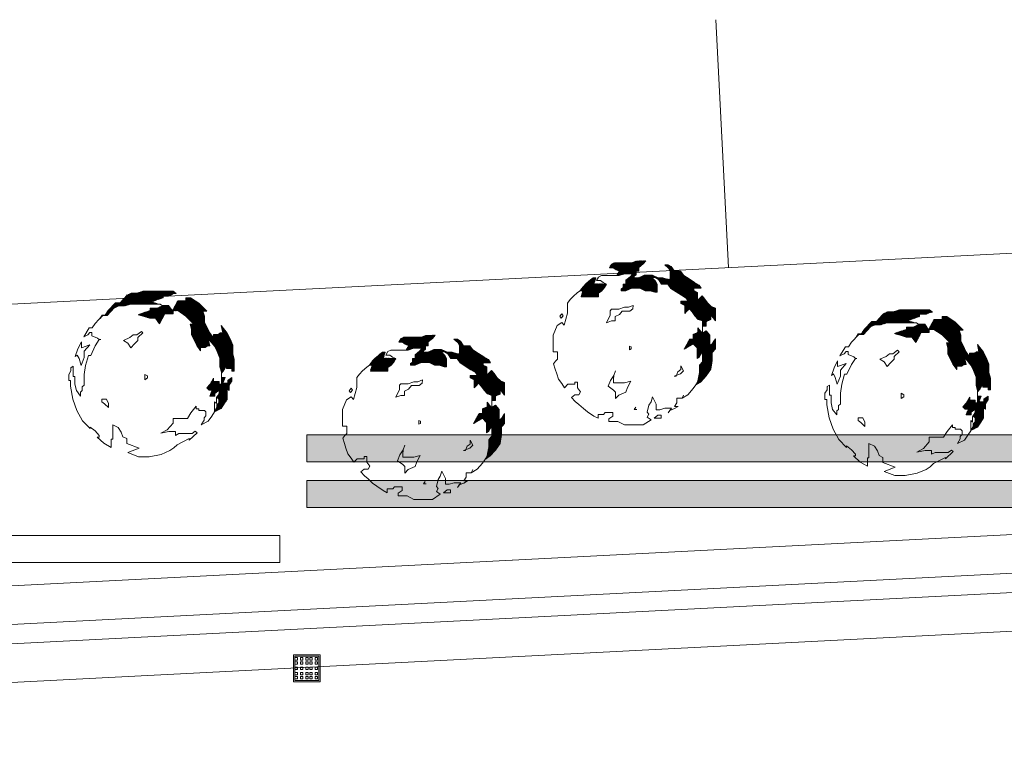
# Model space of a CAD drawing. Header units: millimetres. Extents: x -117530 to 51532, y -61772 to 24900.
# Tile 162 of 175: x -8718 to -5048, y -28946 to -26264. Entities that reach past the tile are written whole.
import ezdxf

# ---------------------------------------------------------------- set-up
doc = ezdxf.new("R2010")
doc.units = ezdxf.units.MM
doc.header["$LTSCALE"] = 254
doc.layers.add('drsn-maaiveld', color=7, linetype='Continuous', lineweight=0, true_color=0x0099ff)
for name, color, linetype, lineweight in [('HATCH_REACTORS', 7, 'Continuous', 0), ('LAYER21', 7, 'Continuous', 0), ('LAYER74', 7, 'Continuous', 0), ('LAYER90', 7, 'Continuous', 0)]:
    doc.layers.add(name, color=color, linetype=linetype, lineweight=lineweight)
pattern_1 = [(45.0000013, (10.607, -10.607), (10.60660195, -10.6066015), [])]

# ---------------------------------------------------------------- blocks, each defined once
blk = doc.blocks.new('Group-1')
at = {"layer": 'HATCH_REACTORS', "linetype": 'Continuous', "lineweight": 0}
h = blk.add_hatch(dxfattribs=at)
h.set_pattern_fill('ARKEY_normaala_9_1', style=0, pattern_type=2)
h.set_pattern_definition(pattern_1)
h.paths.add_polyline_path([(-578542, -186700), (-578441, -186816), (-578340, -186960), (-578211, -187092), (-578052, -187149), (-578047, -187346), (-577918, -187346), (-577918, -187173), (-577745, -187101), (-577745, -186928), (-577572, -187144), (-577572, -186669), (-577731, -186612), (-577860, -186480), (-577961, -186336), (-578062, -186220), (-578163, -186321), (-578235, -186393), (-578235, -186235), (-578235, -186091), (-578379, -186019), (-578379, -185932), (-578235, -185932), (-578105, -185932), (-578177, -185817), (-578350, -185716), (-578551, -185587), (-578753, -185457), (-578868, -185299), (-579101, -185299), (-579216, -185126), (-579331, -185054), (-579461, -185054), (-579317, -185184), (-579259, -185299), (-579259, -185601), (-579364, -185596), (-579533, -185544), (-579706, -185544), (-579921, -185443), (-580097, -185443), (-580210, -185443), (-580426, -185544), (-580599, -185544), (-580599, -185486), (-580527, -185428), (-580527, -185299), (-580426, -185299), (-580426, -185155), (-580267, -185025), (-580167, -184910), (-580508, -184919), (-580685, -184982), (-581333, -184982), (-581448, -185040), (-581523, -185169), (-581376, -185169), (-581275, -185241), (-581146, -185299), (-581248, -185462), (-581165, -185462), (-580963, -185390), (-580647, -185390), (-580747, -185505), (-580906, -185635), (-580906, -185779), (-581007, -185779), (-581007, -185908), (-581079, -185966), (-581079, -186024), (-580935, -186024), (-580690, -185923), (-580387, -185923), (-580186, -186024), (-580013, -186024), (-579826, -186081), (-579739, -186081), (-579739, -185779), (-579797, -185664), (-579941, -185534), (-579811, -185534), (-579696, -185606), (-579581, -185779), (-579348, -185779), (-579233, -185937), (-579031, -186067), (-578830, -186196), (-578657, -186297), (-578585, -186412), (-578859, -186412), (-578859, -186499), (-578715, -186571), (-578715, -186873), (-578643, -186801), (-578542, -186700)])
h = blk.add_hatch(dxfattribs=at)
h.set_pattern_fill('ARKEY_normaala_9_1', style=0, pattern_type=2)
h.set_pattern_definition(pattern_1)
h.paths.add_polyline_path([(-582579, -186254), (-581928, -186254), (-581928, -186110), (-581813, -186038), (-581698, -185908), (-581626, -185779), (-581638, -185774), (-582096, -185765), (-582027, -185544), (-582127, -185544), (-582228, -185616), (-582387, -185760), (-582502, -185875), (-582603, -186004), (-582607, -186024), (-582507, -186024), (-582579, -186254)])
h = blk.add_hatch(dxfattribs=at)
h.set_pattern_fill('ARKEY_normaala_9_1', style=0, pattern_type=2)
h.set_pattern_definition(pattern_1)
h.paths.add_polyline_path([(-599369, -186520), (-598327, -186520), (-598385, -186501), (-598601, -186444), (-598371, -186357), (-598155, -186285), (-598155, -186199), (-597895, -186199), (-597765, -186133), (-597665, -186127), (-597780, -186040), (-598889, -186040), (-599119, -186112), (-599335, -186112), (-599496, -186184), (-599755, -186472), (-599928, -186472), (-600202, -186760), (-600317, -186933), (-600432, -186933), (-600507, -187057), (-600408, -186952), (-600235, -186952), (-599976, -186664), (-599815, -186592), (-599736, -186592), (-599599, -186592), (-599369, -186520)])
h = blk.add_hatch(dxfattribs=at)
h.set_pattern_fill('ARKEY_normaala_9_1', style=0, pattern_type=2)
h.set_pattern_definition(pattern_1)
h.paths.add_polyline_path([(-596472, -187802), (-596242, -188092), (-596141, -188294), (-596040, -188539), (-596040, -188856), (-595983, -189057), (-595983, -189093), (-595920, -189024), (-595791, -188808), (-595791, -188923), (-595589, -188923), (-595589, -189024), (-595503, -189024), (-595503, -188577), (-595560, -188376), (-595560, -188059), (-595661, -187814), (-595762, -187612), (-595992, -187322), (-595935, -187598), (-596021, -187598), (-596107, -187656), (-596280, -187656), (-596280, -187785), (-596424, -187584), (-596525, -187365), (-596611, -187192), (-596611, -186976), (-596669, -186789), (-596525, -186789), (-596827, -186487), (-597132, -186285), (-597305, -186285), (-597305, -186400), (-597607, -186400), (-597809, -186775), (-597612, -186765), (-597307, -186967), (-597005, -187269), (-597149, -187269), (-597091, -187456), (-597091, -187672), (-596904, -188064), (-596760, -188265), (-596760, -188136), (-596587, -188136), (-596501, -188078), (-596431, -188078), (-596472, -187802)])
h = blk.add_hatch(dxfattribs=at)
h.set_pattern_fill('ARKEY_normaala_9_1', style=0, pattern_type=2)
h.set_pattern_definition(pattern_1)
h.paths.add_polyline_path([(-598289, -187255), (-598087, -186880), (-597785, -186880), (-597785, -186765), (-597809, -186775), (-597953, -186573), (-598169, -186573), (-598145, -186607), (-598231, -186607), (-598375, -186679), (-598635, -186679), (-598635, -186765), (-598851, -186837), (-599081, -186924), (-598865, -186981), (-598649, -187053), (-598433, -187053), (-598289, -187255)])
h = blk.add_hatch(dxfattribs=at)
h.set_pattern_fill('ARKEY_normaala_9_1', style=0, pattern_type=2)
h.set_pattern_definition(pattern_1)
h.paths.add_polyline_path([(-571183, -187221), (-570142, -187221), (-570199, -187202), (-570415, -187144), (-570185, -187058), (-569969, -186986), (-569969, -186900), (-569710, -186900), (-569579, -186834), (-569479, -186828), (-569595, -186741), (-570703, -186741), (-570934, -186813), (-571150, -186813), (-571311, -186885), (-571570, -187173), (-571743, -187173), (-572016, -187461), (-572131, -187634), (-572247, -187634), (-572322, -187758), (-572223, -187653), (-572050, -187653), (-571791, -187365), (-571630, -187293), (-571551, -187293), (-571414, -187293), (-571183, -187221)])
h = blk.add_hatch(dxfattribs=at)
h.set_pattern_fill('ARKEY_normaala_9_1', style=0, pattern_type=2)
h.set_pattern_definition(pattern_1)
h.paths.add_polyline_path([(-568287, -188503), (-568056, -188793), (-567955, -188995), (-567855, -189240), (-567855, -189556), (-567797, -189758), (-567797, -189794), (-567735, -189724), (-567605, -189508), (-567605, -189624), (-567403, -189624), (-567403, -189724), (-567317, -189724), (-567317, -189278), (-567375, -189076), (-567375, -188760), (-567475, -188515), (-567576, -188313), (-567807, -188023), (-567749, -188299), (-567835, -188299), (-567922, -188356), (-568095, -188356), (-568095, -188486), (-568239, -188284), (-568339, -188066), (-568426, -187893), (-568426, -187677), (-568483, -187490), (-568339, -187490), (-568642, -187188), (-568947, -186986), (-569119, -186986), (-569119, -187101), (-569422, -187101), (-569623, -187476), (-569427, -187466), (-569122, -187668), (-568819, -187970), (-568963, -187970), (-568906, -188157), (-568906, -188373), (-568719, -188764), (-568575, -188966), (-568575, -188836), (-568402, -188836), (-568315, -188779), (-568246, -188779), (-568287, -188503)])
h = blk.add_hatch(dxfattribs=at)
h.set_pattern_fill('ARKEY_normaala_9_1', style=0, pattern_type=2)
h.set_pattern_definition(pattern_1)
h.paths.add_polyline_path([(-578052, -188676), (-578167, -188805), (-578167, -189093), (-578232, -189437), (-578297, -189528), (-578119, -189422), (-577918, -189192), (-577745, -188947), (-577687, -188613), (-577687, -188325), (-577572, -188196), (-577572, -187821), (-577630, -187908), (-577687, -188008), (-577774, -188066), (-577774, -187677), (-577918, -187519), (-578052, -187601), (-578052, -187725), (-578052, -187624), (-578225, -187426), (-578225, -187581), (-578398, -187653), (-578398, -187826), (-578527, -187826), (-578729, -188200), (-578398, -187999), (-578254, -188157), (-578254, -188316), (-578254, -188546), (-578167, -188488), (-578110, -188388), (-578052, -188301), (-578052, -188474), (-578052, -188676)])
h = blk.add_hatch(dxfattribs=at)
h.set_pattern_fill('ARKEY_normaala_9_1', style=0, pattern_type=2)
h.set_pattern_definition(pattern_1)
h.paths.add_polyline_path([(-570103, -187956), (-569902, -187581), (-569599, -187581), (-569599, -187466), (-569623, -187476), (-569767, -187274), (-569983, -187274), (-569959, -187308), (-570046, -187308), (-570190, -187380), (-570449, -187380), (-570449, -187466), (-570665, -187538), (-570895, -187624), (-570679, -187682), (-570463, -187754), (-570247, -187754), (-570103, -187956)])
h = blk.add_hatch(dxfattribs=at)
h.set_pattern_fill('ARKEY_normaala_9_1', style=0, pattern_type=2)
h.set_pattern_definition(pattern_1)
h.paths.add_polyline_path([(-586395, -189475), (-586294, -189590), (-586193, -189734), (-586063, -189866), (-585905, -189924), (-585900, -190120), (-585771, -190120), (-585771, -189948), (-585598, -189876), (-585598, -189703), (-585425, -189919), (-585425, -189444), (-585583, -189386), (-585713, -189254), (-585814, -189110), (-585915, -188995), (-586015, -189096), (-586087, -189168), (-586087, -189009), (-586087, -188865), (-586231, -188793), (-586231, -188707), (-586087, -188707), (-585958, -188707), (-586030, -188592), (-586203, -188491), (-586404, -188361), (-586606, -188232), (-586721, -188073), (-586954, -188073), (-587069, -187900), (-587184, -187828), (-587314, -187828), (-587170, -187958), (-587112, -188073), (-587112, -188376), (-587217, -188370), (-587386, -188318), (-587559, -188318), (-587774, -188217), (-587950, -188217), (-588063, -188217), (-588279, -188318), (-588451, -188318), (-588451, -188260), (-588379, -188203), (-588379, -188073), (-588279, -188073), (-588279, -187929), (-588120, -187800), (-588019, -187684), (-588360, -187693), (-588538, -187756), (-589186, -187756), (-589301, -187814), (-589375, -187944), (-589229, -187944), (-589128, -188016), (-588999, -188073), (-589100, -188236), (-589018, -188236), (-588816, -188164), (-588499, -188164), (-588600, -188280), (-588759, -188409), (-588759, -188553), (-588859, -188553), (-588859, -188683), (-588931, -188740), (-588931, -188798), (-588787, -188798), (-588543, -188697), (-588240, -188697), (-588039, -188798), (-587866, -188798), (-587679, -188856), (-587592, -188856), (-587592, -188553), (-587650, -188438), (-587794, -188308), (-587664, -188308), (-587549, -188380), (-587434, -188553), (-587201, -188553), (-587086, -188712), (-586884, -188841), (-586683, -188971), (-586510, -189072), (-586438, -189187), (-586711, -189187), (-586711, -189273), (-586567, -189345), (-586567, -189648), (-586495, -189576), (-586395, -189475)])
h = blk.add_hatch(dxfattribs=at)
h.set_pattern_fill('ARKEY_normaala_9_1', style=0, pattern_type=2)
h.set_pattern_definition(pattern_1)
h.paths.add_polyline_path([(-590431, -189028), (-589781, -189028), (-589781, -188884), (-589666, -188812), (-589551, -188683), (-589479, -188553), (-589491, -188548), (-589949, -188540), (-589879, -188318), (-589980, -188318), (-590081, -188390), (-590239, -188534), (-590355, -188649), (-590455, -188779), (-590460, -188798), (-590359, -188798), (-590431, -189028)])
h = blk.add_hatch(dxfattribs=at)
h.set_pattern_fill('ARKEY_normaala_9_1', style=0, pattern_type=2)
h.set_pattern_definition(pattern_1)
h.paths.add_polyline_path([(-596069, -189864), (-596159, -190005), (-596136, -190005), (-596079, -190063), (-596079, -190207), (-596151, -190279), (-596151, -190365), (-596242, -190533), (-595992, -190408), (-595863, -190221), (-595762, -190063), (-595762, -189686), (-595690, -189744), (-595690, -189542), (-595589, -189384), (-595589, -189254), (-595747, -189369), (-595747, -189470), (-595935, -189470), (-595848, -189254), (-595963, -189254), (-595983, -189235), (-595983, -189504), (-596069, -189504), (-596069, -189403), (-596271, -189403), (-596271, -189288), (-596400, -189504), (-596530, -189648), (-596443, -189734), (-596328, -189734), (-596415, -189950), (-596227, -189950), (-596227, -189849), (-596069, -189734), (-596069, -189864)])
h = blk.add_hatch(dxfattribs=at)
h.set_pattern_fill('ARKEY_normaala_9_1', style=0, pattern_type=2)
h.set_pattern_definition(pattern_1)
h.paths.add_polyline_path([(-567883, -190564), (-567974, -190706), (-567951, -190706), (-567893, -190764), (-567893, -190908), (-567965, -190980), (-567965, -191066), (-568056, -191234), (-567807, -191109), (-567677, -190922), (-567576, -190764), (-567576, -190387), (-567504, -190444), (-567504, -190243), (-567403, -190084), (-567403, -189955), (-567562, -190070), (-567562, -190171), (-567749, -190171), (-567663, -189955), (-567778, -189955), (-567797, -189936), (-567797, -190204), (-567883, -190204), (-567883, -190104), (-568085, -190104), (-568085, -189988), (-568215, -190204), (-568344, -190348), (-568258, -190435), (-568143, -190435), (-568229, -190651), (-568042, -190651), (-568042, -190550), (-567883, -190435), (-567883, -190564)])
h = blk.add_hatch(dxfattribs=at)
h.set_pattern_fill('ARKEY_normaala_9_1', style=0, pattern_type=2)
h.set_pattern_definition(pattern_1)
h.paths.add_polyline_path([(-585905, -191450), (-586020, -191580), (-586020, -191868), (-586085, -192212), (-586149, -192303), (-585972, -192196), (-585771, -191966), (-585598, -191721), (-585540, -191388), (-585540, -191100), (-585425, -190970), (-585425, -190596), (-585483, -190682), (-585540, -190783), (-585627, -190840), (-585627, -190452), (-585771, -190293), (-585905, -190375), (-585905, -190500), (-585905, -190399), (-586078, -190200), (-586078, -190356), (-586251, -190428), (-586251, -190600), (-586380, -190600), (-586582, -190975), (-586251, -190773), (-586107, -190932), (-586107, -191090), (-586107, -191320), (-586020, -191263), (-585963, -191162), (-585905, -191076), (-585905, -191248), (-585905, -191450)])
at = {"layer": 'HATCH_REACTORS', "color": 17, "lineweight": 0, "flags": 128}
for points in [[(-578542, -186700), (-578441, -186816), (-578340, -186960), (-578211, -187092), (-578052, -187149), (-578047, -187346), (-577918, -187346), (-577918, -187173), (-577745, -187101), (-577745, -186928), (-577572, -187144), (-577572, -186669), (-577731, -186612), (-577860, -186480), (-577961, -186336), (-578062, -186220), (-578163, -186321), (-578235, -186393), (-578235, -186235), (-578235, -186091), (-578379, -186019), (-578379, -185932), (-578235, -185932), (-578105, -185932), (-578177, -185817), (-578350, -185716), (-578551, -185587), (-578753, -185457), (-578868, -185299), (-579101, -185299), (-579216, -185126), (-579331, -185054), (-579461, -185054), (-579317, -185184), (-579259, -185299), (-579259, -185601), (-579364, -185596), (-579533, -185544), (-579706, -185544), (-579921, -185443), (-580097, -185443), (-580210, -185443), (-580426, -185544), (-580599, -185544), (-580599, -185486), (-580527, -185428), (-580527, -185299), (-580426, -185299), (-580426, -185155), (-580267, -185025), (-580167, -184910), (-580508, -184919), (-580685, -184982), (-581333, -184982), (-581448, -185040), (-581523, -185169), (-581376, -185169), (-581275, -185241), (-581146, -185299), (-581248, -185462), (-581165, -185462), (-580963, -185390), (-580647, -185390), (-580747, -185505), (-580906, -185635), (-580906, -185779), (-581007, -185779), (-581007, -185908), (-581079, -185966), (-581079, -186024), (-580935, -186024), (-580690, -185923), (-580387, -185923), (-580186, -186024), (-580013, -186024), (-579826, -186081), (-579739, -186081), (-579739, -185779), (-579797, -185664), (-579941, -185534), (-579811, -185534), (-579696, -185606), (-579581, -185779), (-579348, -185779), (-579233, -185937), (-579031, -186067), (-578830, -186196), (-578657, -186297), (-578585, -186412), (-578859, -186412), (-578859, -186499), (-578715, -186571), (-578715, -186873), (-578643, -186801), (-578542, -186700)], [(-582579, -186254), (-581928, -186254), (-581928, -186110), (-581813, -186038), (-581698, -185908), (-581626, -185779), (-581638, -185774), (-582096, -185765), (-582027, -185544), (-582127, -185544), (-582228, -185616), (-582387, -185760), (-582502, -185875), (-582603, -186004), (-582607, -186024), (-582507, -186024), (-582579, -186254)], [(-599369, -186520), (-598327, -186520), (-598385, -186501), (-598601, -186444), (-598371, -186357), (-598155, -186285), (-598155, -186199), (-597895, -186199), (-597765, -186133), (-597665, -186127), (-597780, -186040), (-598889, -186040), (-599119, -186112), (-599335, -186112), (-599496, -186184), (-599755, -186472), (-599928, -186472), (-600202, -186760), (-600317, -186933), (-600432, -186933), (-600507, -187057), (-600408, -186952), (-600235, -186952), (-599976, -186664), (-599815, -186592), (-599736, -186592), (-599599, -186592), (-599369, -186520)], [(-596472, -187802), (-596242, -188092), (-596141, -188294), (-596040, -188539), (-596040, -188856), (-595983, -189057), (-595983, -189093), (-595920, -189024), (-595791, -188808), (-595791, -188923), (-595589, -188923), (-595589, -189024), (-595503, -189024), (-595503, -188577), (-595560, -188376), (-595560, -188059), (-595661, -187814), (-595762, -187612), (-595992, -187322), (-595935, -187598), (-596021, -187598), (-596107, -187656), (-596280, -187656), (-596280, -187785), (-596424, -187584), (-596525, -187365), (-596611, -187192), (-596611, -186976), (-596669, -186789), (-596525, -186789), (-596827, -186487), (-597132, -186285), (-597305, -186285), (-597305, -186400), (-597607, -186400), (-597809, -186775), (-597612, -186765), (-597307, -186967), (-597005, -187269), (-597149, -187269), (-597091, -187456), (-597091, -187672), (-596904, -188064), (-596760, -188265), (-596760, -188136), (-596587, -188136), (-596501, -188078), (-596431, -188078), (-596472, -187802)], [(-598289, -187255), (-598087, -186880), (-597785, -186880), (-597785, -186765), (-597809, -186775), (-597953, -186573), (-598169, -186573), (-598145, -186607), (-598231, -186607), (-598375, -186679), (-598635, -186679), (-598635, -186765), (-598851, -186837), (-599081, -186924), (-598865, -186981), (-598649, -187053), (-598433, -187053), (-598289, -187255)], [(-571183, -187221), (-570142, -187221), (-570199, -187202), (-570415, -187144), (-570185, -187058), (-569969, -186986), (-569969, -186900), (-569710, -186900), (-569579, -186834), (-569479, -186828), (-569595, -186741), (-570703, -186741), (-570934, -186813), (-571150, -186813), (-571311, -186885), (-571570, -187173), (-571743, -187173), (-572016, -187461), (-572131, -187634), (-572247, -187634), (-572322, -187758), (-572223, -187653), (-572050, -187653), (-571791, -187365), (-571630, -187293), (-571551, -187293), (-571414, -187293), (-571183, -187221)], [(-568287, -188503), (-568056, -188793), (-567955, -188995), (-567855, -189240), (-567855, -189556), (-567797, -189758), (-567797, -189794), (-567735, -189724), (-567605, -189508), (-567605, -189624), (-567403, -189624), (-567403, -189724), (-567317, -189724), (-567317, -189278), (-567375, -189076), (-567375, -188760), (-567475, -188515), (-567576, -188313), (-567807, -188023), (-567749, -188299), (-567835, -188299), (-567922, -188356), (-568095, -188356), (-568095, -188486), (-568239, -188284), (-568339, -188066), (-568426, -187893), (-568426, -187677), (-568483, -187490), (-568339, -187490), (-568642, -187188), (-568947, -186986), (-569119, -186986), (-569119, -187101), (-569422, -187101), (-569623, -187476), (-569427, -187466), (-569122, -187668), (-568819, -187970), (-568963, -187970), (-568906, -188157), (-568906, -188373), (-568719, -188764), (-568575, -188966), (-568575, -188836), (-568402, -188836), (-568315, -188779), (-568246, -188779), (-568287, -188503)], [(-578052, -188676), (-578167, -188805), (-578167, -189093), (-578232, -189437), (-578297, -189528), (-578119, -189422), (-577918, -189192), (-577745, -188947), (-577687, -188613), (-577687, -188325), (-577572, -188196), (-577572, -187821), (-577630, -187908), (-577687, -188008), (-577774, -188066), (-577774, -187677), (-577918, -187519), (-578052, -187601), (-578052, -187725), (-578052, -187624), (-578225, -187426), (-578225, -187581), (-578398, -187653), (-578398, -187826), (-578527, -187826), (-578729, -188200), (-578398, -187999), (-578254, -188157), (-578254, -188316), (-578254, -188546), (-578167, -188488), (-578110, -188388), (-578052, -188301), (-578052, -188474), (-578052, -188676)], [(-570103, -187956), (-569902, -187581), (-569599, -187581), (-569599, -187466), (-569623, -187476), (-569767, -187274), (-569983, -187274), (-569959, -187308), (-570046, -187308), (-570190, -187380), (-570449, -187380), (-570449, -187466), (-570665, -187538), (-570895, -187624), (-570679, -187682), (-570463, -187754), (-570247, -187754), (-570103, -187956)], [(-586395, -189475), (-586294, -189590), (-586193, -189734), (-586063, -189866), (-585905, -189924), (-585900, -190120), (-585771, -190120), (-585771, -189948), (-585598, -189876), (-585598, -189703), (-585425, -189919), (-585425, -189444), (-585583, -189386), (-585713, -189254), (-585814, -189110), (-585915, -188995), (-586015, -189096), (-586087, -189168), (-586087, -189009), (-586087, -188865), (-586231, -188793), (-586231, -188707), (-586087, -188707), (-585958, -188707), (-586030, -188592), (-586203, -188491), (-586404, -188361), (-586606, -188232), (-586721, -188073), (-586954, -188073), (-587069, -187900), (-587184, -187828), (-587314, -187828), (-587170, -187958), (-587112, -188073), (-587112, -188376), (-587217, -188370), (-587386, -188318), (-587559, -188318), (-587774, -188217), (-587950, -188217), (-588063, -188217), (-588279, -188318), (-588451, -188318), (-588451, -188260), (-588379, -188203), (-588379, -188073), (-588279, -188073), (-588279, -187929), (-588120, -187800), (-588019, -187684), (-588360, -187693), (-588538, -187756), (-589186, -187756), (-589301, -187814), (-589375, -187944), (-589229, -187944), (-589128, -188016), (-588999, -188073), (-589100, -188236), (-589018, -188236), (-588816, -188164), (-588499, -188164), (-588600, -188280), (-588759, -188409), (-588759, -188553), (-588859, -188553), (-588859, -188683), (-588931, -188740), (-588931, -188798), (-588787, -188798), (-588543, -188697), (-588240, -188697), (-588039, -188798), (-587866, -188798), (-587679, -188856), (-587592, -188856), (-587592, -188553), (-587650, -188438), (-587794, -188308), (-587664, -188308), (-587549, -188380), (-587434, -188553), (-587201, -188553), (-587086, -188712), (-586884, -188841), (-586683, -188971), (-586510, -189072), (-586438, -189187), (-586711, -189187), (-586711, -189273), (-586567, -189345), (-586567, -189648), (-586495, -189576), (-586395, -189475)], [(-590431, -189028), (-589781, -189028), (-589781, -188884), (-589666, -188812), (-589551, -188683), (-589479, -188553), (-589491, -188548), (-589949, -188540), (-589879, -188318), (-589980, -188318), (-590081, -188390), (-590239, -188534), (-590355, -188649), (-590455, -188779), (-590460, -188798), (-590359, -188798), (-590431, -189028)], [(-596069, -189864), (-596159, -190005), (-596136, -190005), (-596079, -190063), (-596079, -190207), (-596151, -190279), (-596151, -190365), (-596242, -190533), (-595992, -190408), (-595863, -190221), (-595762, -190063), (-595762, -189686), (-595690, -189744), (-595690, -189542), (-595589, -189384), (-595589, -189254), (-595747, -189369), (-595747, -189470), (-595935, -189470), (-595848, -189254), (-595963, -189254), (-595983, -189235), (-595983, -189504), (-596069, -189504), (-596069, -189403), (-596271, -189403), (-596271, -189288), (-596400, -189504), (-596530, -189648), (-596443, -189734), (-596328, -189734), (-596415, -189950), (-596227, -189950), (-596227, -189849), (-596069, -189734), (-596069, -189864)], [(-567883, -190564), (-567974, -190706), (-567951, -190706), (-567893, -190764), (-567893, -190908), (-567965, -190980), (-567965, -191066), (-568056, -191234), (-567807, -191109), (-567677, -190922), (-567576, -190764), (-567576, -190387), (-567504, -190444), (-567504, -190243), (-567403, -190084), (-567403, -189955), (-567562, -190070), (-567562, -190171), (-567749, -190171), (-567663, -189955), (-567778, -189955), (-567797, -189936), (-567797, -190204), (-567883, -190204), (-567883, -190104), (-568085, -190104), (-568085, -189988), (-568215, -190204), (-568344, -190348), (-568258, -190435), (-568143, -190435), (-568229, -190651), (-568042, -190651), (-568042, -190550), (-567883, -190435), (-567883, -190564)], [(-585905, -191450), (-586020, -191580), (-586020, -191868), (-586085, -192212), (-586149, -192303), (-585972, -192196), (-585771, -191966), (-585598, -191721), (-585540, -191388), (-585540, -191100), (-585425, -190970), (-585425, -190596), (-585483, -190682), (-585540, -190783), (-585627, -190840), (-585627, -190452), (-585771, -190293), (-585905, -190375), (-585905, -190500), (-585905, -190399), (-586078, -190200), (-586078, -190356), (-586251, -190428), (-586251, -190600), (-586380, -190600), (-586582, -190975), (-586251, -190773), (-586107, -190932), (-586107, -191090), (-586107, -191320), (-586020, -191263), (-585963, -191162), (-585905, -191076), (-585905, -191248), (-585905, -191450)]]:
    blk.add_lwpolyline(points, close=True, dxfattribs=at)
at = {"layer": 'LAYER21', "color": 17, "linetype": 'Continuous', "lineweight": 0}
for p, q in [((-577086, -185163, -28800), (-577557, -175923, -28800)), ((-625023, -187609, -28800), (-529148, -182716, -28800)), ((-583471, -187322, -28800), (-583615, -187682, -28800)), ((-591324, -190096, -28800), (-591468, -190456, -28800)), ((-527632, -193121, -28800), (-645260, -199148, -28800)), ((-527632, -194563, -28800), (-645186, -200587, -28800)), ((-527632, -195284, -28800), (-645149, -201306, -28800)), ((-527632, -196725, -28800), (-645076, -202744, -28800))]:
    blk.add_line(p, q, dxfattribs=at)
at = {"layer": 'LAYER21', "color": 17, "linetype": 'Continuous', "lineweight": 0, "flags": 128}
for points in [[(-579970, -190838), (-580114, -190737), (-580056, -190622), (-580114, -190550), (-580056, -190291), (-579970, -190161), (-579912, -189974), (-579783, -190248), (-579783, -190464), (-579639, -190464), (-579449, -190406), (-579204, -190406), (-579334, -190579), (-579263, -190485), (-579089, -190420), (-578959, -190334), (-579089, -190334), (-579003, -190204), (-579003, -190032), (-578815, -190032), (-578758, -189916), (-578815, -190032), (-578599, -189902), (-578398, -189672), (-578225, -189427), (-578167, -189093), (-578167, -188805), (-578052, -188676), (-578052, -188301), (-578110, -188388), (-578167, -188488), (-578254, -188546), (-578254, -188157), (-578398, -187999), (-578729, -188200), (-578527, -187826), (-578398, -187826), (-578398, -187653), (-578225, -187581), (-578225, -187408), (-578052, -187624), (-578052, -187725), (-578052, -187149), (-578211, -187092), (-578340, -186960), (-578441, -186816), (-578542, -186700), (-578643, -186801), (-578715, -186873), (-578715, -186571), (-578859, -186499), (-578859, -186412), (-578585, -186412), (-578657, -186297), (-578830, -186196), (-579233, -185937), (-579348, -185779), (-579581, -185779), (-579696, -185606), (-579811, -185534), (-579941, -185534), (-579797, -185664), (-579739, -185779), (-579739, -186081), (-579826, -186081), (-580013, -186024), (-580186, -186024), (-580387, -185923), (-580690, -185923), (-580906, -186024), (-581079, -186024), (-581079, -185966), (-581007, -185908), (-581007, -185779), (-580906, -185779), (-580906, -185635), (-580747, -185505), (-580647, -185390), (-580963, -185390), (-581165, -185462), (-581813, -185462), (-581928, -185520), (-582003, -185649), (-581856, -185649), (-581755, -185721), (-581626, -185779), (-581698, -185908), (-581813, -186038), (-581928, -186110), (-581928, -186254), (-582579, -186254), (-582507, -186024), (-582607, -186024), (-582708, -186096), (-582867, -186240), (-582982, -186355), (-583083, -186484), (-583083, -186859), (-583212, -187308), (-583299, -187207), (-583471, -187322)], [(-599470, -192055), (-599067, -192213), (-598678, -192213), (-598231, -192127), (-597900, -191983), (-597900, -191983), (-597756, -191882), (-597627, -191767), (-597178, -191536), (-597178, -191594), (-596890, -191320), (-596962, -191263), (-597077, -191349), (-597569, -191349), (-597699, -191421), (-597699, -191277), (-597943, -191277), (-598246, -191335), (-598001, -191205), (-597785, -190960), (-597785, -190788), (-597250, -190788), (-597120, -190572), (-596919, -190324), (-596919, -190425), (-596818, -190425), (-596818, -190485), (-596616, -190485), (-596559, -190543), (-596559, -190687), (-596631, -190759), (-596631, -190845), (-596731, -191018), (-596472, -190888), (-596343, -190701), (-596242, -190543), (-596242, -190166), (-596170, -190224), (-596170, -190022), (-596069, -189864), (-596069, -189734), (-596227, -189849), (-596227, -189950), (-596415, -189950), (-596328, -189734), (-596443, -189734), (-596530, -189648), (-596400, -189504), (-596271, -189288), (-596271, -189403), (-596069, -189403), (-596069, -189504), (-595983, -189504), (-595983, -189057), (-596040, -188856), (-596040, -188784), (-596040, -188539), (-596141, -188294), (-596242, -188092), (-596472, -187802), (-596415, -188078), (-596501, -188078), (-596587, -188136), (-596760, -188136), (-596760, -188265), (-596904, -188064), (-597091, -187672), (-597091, -187456), (-597149, -187269), (-597005, -187269), (-597307, -186967), (-597612, -186765), (-597785, -186765), (-597785, -186880), (-598087, -186880), (-598289, -187255), (-598433, -187053), (-598649, -187053), (-598865, -186981), (-599081, -186924), (-598851, -186837), (-598635, -186765), (-598635, -186679), (-598375, -186679), (-598231, -186607), (-598145, -186607), (-598260, -186520), (-599369, -186520), (-599599, -186592), (-599815, -186592), (-599976, -186664), (-600235, -186952), (-600408, -186952), (-600682, -187240), (-600797, -187413), (-600912, -187413), (-601114, -187744), (-600955, -187672), (-600883, -187586), (-600811, -187586), (-600811, -187701), (-600595, -187788), (-600538, -187845)], [(-580632, -186571), (-580805, -186643), (-580963, -186643), (-581165, -186715), (-581439, -186715), (-581496, -186772), (-581496, -186931), (-581626, -187221), (-581439, -187149), (-581309, -187149), (-581309, -186991), (-581151, -186916), (-581050, -186787), (-580762, -186787), (-580647, -186700), (-580632, -186571)], [(-583299, -186888), (-583371, -186976), (-583313, -187048), (-583241, -186960), (-583299, -186888)], [(-571284, -192756), (-570881, -192914), (-570492, -192914), (-570046, -192828), (-569715, -192684), (-569715, -192684), (-569571, -192583), (-569441, -192468), (-568992, -192237), (-568992, -192295), (-568704, -192021), (-568776, -191964), (-568891, -192050), (-569383, -192050), (-569513, -192122), (-569513, -191978), (-569758, -191978), (-570060, -192036), (-569815, -191906), (-569599, -191661), (-569599, -191488), (-569064, -191488), (-568935, -191272), (-568733, -191025), (-568733, -191126), (-568632, -191126), (-568632, -191186), (-568431, -191186), (-568373, -191244), (-568373, -191388), (-568445, -191460), (-568445, -191546), (-568546, -191719), (-568287, -191589), (-568157, -191402), (-568056, -191244), (-568056, -190867), (-567984, -190924), (-567984, -190723), (-567883, -190564), (-567883, -190435), (-568042, -190550), (-568042, -190651), (-568229, -190651), (-568143, -190435), (-568258, -190435), (-568344, -190348), (-568215, -190204), (-568085, -189988), (-568085, -190104), (-567883, -190104), (-567883, -190204), (-567797, -190204), (-567797, -189758), (-567855, -189556), (-567855, -189484), (-567855, -189240), (-567955, -188995), (-568056, -188793), (-568287, -188503), (-568229, -188779), (-568315, -188779), (-568402, -188836), (-568575, -188836), (-568575, -188966), (-568719, -188764), (-568906, -188373), (-568906, -188157), (-568963, -187970), (-568819, -187970), (-569122, -187668), (-569427, -187466), (-569599, -187466), (-569599, -187581), (-569902, -187581), (-570103, -187956), (-570247, -187754), (-570463, -187754), (-570679, -187682), (-570895, -187624), (-570665, -187538), (-570449, -187466), (-570449, -187380), (-570190, -187380), (-570046, -187308), (-569959, -187308), (-570075, -187221), (-571183, -187221), (-571414, -187293), (-571630, -187293), (-571791, -187365), (-572050, -187653), (-572223, -187653), (-572496, -187941), (-572611, -188114), (-572727, -188114), (-572928, -188445), (-572770, -188373), (-572698, -188287), (-572626, -188287), (-572626, -188402), (-572410, -188488), (-572352, -188546)], [(-600480, -187845), (-600538, -187845), (-600682, -188078), (-600855, -188438), (-600941, -188438), (-601042, -188812), (-601099, -189144), (-601099, -189547), (-601171, -189604), (-601171, -189748), (-601229, -189806), (-601229, -189950), (-601387, -189748), (-601445, -189504), (-601445, -189216), (-601503, -189216), (-601503, -189216), (-601503, -188841), (-601589, -188899), (-601589, -189014), (-601675, -189144), (-601675, -189374), (-601603, -189374), (-601603, -189576), (-601603, -189576), (-601517, -190065), (-601373, -190485), (-601157, -190874), (-600869, -191162), (-600869, -191104), (-600682, -191248), (-600538, -191421), (-600538, -191479), (-600610, -191479), (-600610, -191479), (-600365, -191709), (-600091, -191868), (-600091, -191551), (-600034, -191551), (-600034, -191018), (-599830, -191119), (-599715, -191292), (-599657, -191464), (-599513, -191536), (-599513, -191724), (-599052, -191896), (-599470, -192055)], [(-599355, -188150), (-599225, -188006), (-599095, -187874), (-599095, -187773), (-598908, -187600), (-598966, -187543), (-599139, -187672), (-599268, -187672), (-599398, -187773), (-599628, -187874), (-599470, -187975), (-599355, -188150)], [(-583615, -187682), (-583615, -188301), (-583457, -188301), (-583457, -188575), (-583529, -188647), (-583601, -188748), (-583543, -188949), (-583486, -189122), (-583414, -189324), (-583299, -189484), (-583198, -189643), (-583068, -189513), (-582809, -189513), (-582809, -189427), (-582708, -189427), (-582708, -189643), (-582593, -189787), (-582665, -189902), (-582809, -189902), (-582939, -190003), (-582795, -190147), (-582665, -190262), (-582492, -190420), (-582334, -190536), (-582103, -190694), (-581945, -190780), (-581945, -190636), (-581741, -190636), (-581683, -190564), (-581395, -190564), (-581395, -190694), (-581539, -190795), (-581539, -190896), (-581208, -190896), (-580963, -191025), (-580258, -191025), (-579970, -190838)], [(-601215, -188812), (-601099, -188510), (-601099, -188280), (-600883, -188035), (-601200, -188150), (-601200, -187932), (-601330, -188193), (-601431, -188481), (-601359, -188424), (-601287, -188553), (-601215, -188812)], [(-587823, -193612), (-587967, -193512), (-587909, -193396), (-587967, -193324), (-587909, -193065), (-587823, -192936), (-587765, -192748), (-587635, -193022), (-587635, -193238), (-587491, -193238), (-587302, -193180), (-587057, -193180), (-587187, -193353), (-587116, -193259), (-586942, -193195), (-586812, -193108), (-586942, -193108), (-586855, -192979), (-586855, -192806), (-586668, -192806), (-586611, -192691), (-586668, -192806), (-586452, -192676), (-586251, -192446), (-586078, -192201), (-586020, -191868), (-586020, -191580), (-585905, -191450), (-585905, -191076), (-585963, -191162), (-586020, -191263), (-586107, -191320), (-586107, -190932), (-586251, -190773), (-586582, -190975), (-586380, -190600), (-586251, -190600), (-586251, -190428), (-586078, -190356), (-586078, -190183), (-585905, -190399), (-585905, -190500), (-585905, -189924), (-586063, -189866), (-586193, -189734), (-586294, -189590), (-586395, -189475), (-586495, -189576), (-586567, -189648), (-586567, -189345), (-586711, -189273), (-586711, -189187), (-586438, -189187), (-586510, -189072), (-586683, -188971), (-587086, -188712), (-587201, -188553), (-587434, -188553), (-587549, -188380), (-587664, -188308), (-587794, -188308), (-587650, -188438), (-587592, -188553), (-587592, -188856), (-587679, -188856), (-587866, -188798), (-588039, -188798), (-588240, -188697), (-588543, -188697), (-588759, -188798), (-588931, -188798), (-588931, -188740), (-588859, -188683), (-588859, -188553), (-588759, -188553), (-588759, -188409), (-588600, -188280), (-588499, -188164), (-588816, -188164), (-589018, -188236), (-589666, -188236), (-589781, -188294), (-589855, -188424), (-589709, -188424), (-589608, -188496), (-589479, -188553), (-589551, -188683), (-589666, -188812), (-589781, -188884), (-589781, -189028), (-590431, -189028), (-590359, -188798), (-590460, -188798), (-590561, -188870), (-590719, -189014), (-590835, -189129), (-590935, -189259), (-590935, -189633), (-591065, -190082), (-591151, -189981), (-591324, -190096)], [(-580776, -188085), (-580776, -188229), (-580704, -188193), (-580704, -188114), (-580776, -188085)], [(-571169, -188851), (-571039, -188707), (-570910, -188575), (-570910, -188474), (-570723, -188301), (-570780, -188244), (-570953, -188373), (-571083, -188373), (-571212, -188474), (-571443, -188575), (-571284, -188676), (-571169, -188851)], [(-572295, -188546), (-572352, -188546), (-572496, -188779), (-572669, -189139), (-572755, -189139), (-572856, -189513), (-572914, -189844), (-572914, -190248), (-572986, -190305), (-572986, -190449), (-573043, -190507), (-573043, -190651), (-573202, -190449), (-573259, -190204), (-573259, -189916), (-573317, -189916), (-573317, -189916), (-573317, -189542), (-573403, -189600), (-573403, -189715), (-573490, -189844), (-573490, -190075), (-573418, -190075), (-573418, -190276), (-573418, -190276), (-573331, -190766), (-573187, -191186), (-572971, -191575), (-572683, -191863), (-572683, -191805), (-572496, -191949), (-572352, -192122), (-572352, -192180), (-572424, -192180), (-572424, -192180), (-572179, -192410), (-571906, -192568), (-571906, -192252), (-571848, -192252), (-571848, -191719), (-571644, -191820), (-571529, -191992), (-571471, -192165), (-571327, -192237), (-571327, -192424), (-570867, -192597), (-571284, -192756)], [(-578859, -188820), (-578859, -188964), (-578974, -189050), (-579031, -189208), (-579103, -189208), (-578873, -189122), (-578758, -189007), (-578859, -188820)], [(-573029, -189513), (-572914, -189211), (-572914, -188980), (-572698, -188736), (-573015, -188851), (-573015, -188632), (-573144, -188894), (-573245, -189182), (-573173, -189124), (-573101, -189254), (-573029, -189513)], [(-598836, -189144), (-598836, -189345), (-598735, -189273), (-598735, -189201), (-598836, -189144)], [(-588485, -189345), (-588658, -189417), (-588816, -189417), (-589018, -189489), (-589291, -189489), (-589349, -189547), (-589349, -189705), (-589479, -189996), (-589291, -189924), (-589162, -189924), (-589162, -189765), (-589003, -189691), (-588903, -189561), (-588615, -189561), (-588499, -189475), (-588485, -189345)], [(-581295, -189007), (-581352, -189180), (-581482, -189367), (-581568, -189585), (-581367, -189729), (-581295, -189801), (-581295, -190046), (-581165, -189916), (-580906, -189801), (-580848, -189628), (-580719, -189396), (-580963, -189456), (-581367, -189456), (-581367, -189338), (-581352, -189180)], [(-591151, -189662), (-591223, -189751), (-591166, -189823), (-591094, -189734), (-591151, -189662)], [(-600264, -190065), (-600437, -190065), (-600437, -190166), (-600336, -190238), (-600192, -190382), (-600192, -190224), (-600264, -190065)], [(-570651, -189844), (-570651, -190046), (-570550, -189974), (-570550, -189902), (-570651, -189844)], [(-591468, -190456), (-591468, -191076), (-591310, -191076), (-591310, -191349), (-591382, -191421), (-591454, -191522), (-591396, -191724), (-591339, -191896), (-591267, -192098), (-591151, -192259), (-591051, -192417), (-590921, -192288), (-590662, -192288), (-590662, -192201), (-590561, -192201), (-590561, -192417), (-590446, -192561), (-590518, -192676), (-590662, -192676), (-590791, -192777), (-590647, -192921), (-590518, -193036), (-590345, -193195), (-590187, -193310), (-589956, -193468), (-589798, -193555), (-589798, -193411), (-589594, -193411), (-589536, -193339), (-589248, -193339), (-589248, -193468), (-589392, -193569), (-589392, -193670), (-589061, -193670), (-588816, -193800), (-588111, -193800), (-587823, -193612)], [(-580531, -190363), (-580603, -190449), (-580503, -190449), (-580503, -190449)], [(-579855, -190780), (-579725, -190780), (-579725, -190780), (-579595, -190780), (-579595, -190665), (-579711, -190665), (-579855, -190780)], [(-572079, -190766), (-572251, -190766), (-572251, -190867), (-572151, -190939), (-572007, -191083), (-572007, -190924), (-572079, -190766)], [(-588629, -190860), (-588629, -191004), (-588557, -190968), (-588557, -190888), (-588629, -190860)], [(-589147, -191781), (-589205, -191954), (-589335, -192141), (-589421, -192360), (-589219, -192504), (-589147, -192576), (-589147, -192820), (-589018, -192691), (-588759, -192576), (-588701, -192403), (-588571, -192170), (-588816, -192230), (-589219, -192230), (-589219, -192112), (-589205, -191954)], [(-586711, -191594), (-586711, -191738), (-586827, -191824), (-586884, -191983), (-586956, -191983), (-586726, -191896), (-586611, -191781), (-586711, -191594)], [(-588384, -193137), (-588456, -193224), (-588355, -193224), (-588355, -193224)], [(-587707, -193555), (-587578, -193555), (-587578, -193555), (-587448, -193555), (-587448, -193440), (-587563, -193440), (-587707, -193555)]]:
    blk.add_lwpolyline(points, dxfattribs=at)
at = {"layer": 'LAYER90', "color": 17, "linetype": 'Continuous', "lineweight": 0, "flags": 128}
for points in [[(-596904, -187716), (-596775, -187716), (-596847, -187600), (-596904, -187716)], [(-578081, -187912), (-578081, -187999), (-578081, -188085), (-578081, -187999), (-578023, -187999), (-578081, -187912)], [(-568719, -188416), (-568589, -188416), (-568661, -188301), (-568719, -188416)], [(-585934, -190687), (-585934, -190773), (-585934, -190860), (-585934, -190773), (-585876, -190773), (-585934, -190687)]]:
    blk.add_lwpolyline(points, dxfattribs=at)

msp = doc.modelspace()

# ---------------------------------------------------------------- hatches: boundary and pattern name
at = {"layer": 'HATCH_REACTORS', "linetype": 'Continuous', "lineweight": 0}
for points in [[(-7648.2, -27812.1), (-453.2, -27812.1), (-453.2, -27912.1), (-7648.2, -27912.1)], [(-7648.2, -27982.1), (-453.2, -27982.1), (-453.2, -28082.1), (-7648.2, -28082.1)]]:
    msp.add_hatch(color=7, dxfattribs=at).paths.add_polyline_path(points)

# ---------------------------------------------------------------- linework, layer by layer
at = {"layer": 'HATCH_REACTORS', "color": 2, "lineweight": 0, "flags": 128}
for points in [[(-7648.2, -27812.1), (-453.2, -27812.1), (-453.2, -27912.1), (-7648.2, -27912.1)], [(-7648.2, -27982.1), (-453.2, -27982.1), (-453.2, -28082.1), (-7648.2, -28082.1)]]:
    msp.add_lwpolyline(points, close=True, dxfattribs=at)
at = {"layer": 'LAYER21', "color": 2, "linetype": 'Continuous', "lineweight": 0, "flags": 128}
msp.add_lwpolyline([(-7748.2, -28287.1), (-10764.2, -28287.1), (-10764.2, -28187.1), (-7748.2, -28187.1), (-7748.2, -28287.1)], dxfattribs=at)
at = {"layer": 'LAYER74', "color": 2, "linetype": 'Continuous', "lineweight": 0, "flags": 128}
for points in [[(-7648.2, -28732.1), (-7698.2, -28732.1), (-7698.2, -28632.1), (-7598.2, -28632.1), (-7598.2, -28732.1), (-7648.2, -28732.1)], [(-7648.2, -28727.1), (-7693.2, -28727.1), (-7693.2, -28637.1), (-7603.2, -28637.1), (-7603.2, -28727.1), (-7648.2, -28727.1)], [(-7683.2, -28647.1), (-7683.2, -28651.1), (-7692.2, -28651.1), (-7692.2, -28642.1), (-7683.2, -28642.1), (-7683.2, -28647.1)], [(-7683.2, -28662.1), (-7683.2, -28666.1), (-7692.2, -28666.1), (-7692.2, -28657.1), (-7683.2, -28657.1), (-7683.2, -28662.1)], [(-7663.2, -28647.1), (-7663.2, -28651.1), (-7672.2, -28651.1), (-7672.2, -28642.1), (-7663.2, -28642.1), (-7663.2, -28647.1)], [(-7663.2, -28662.1), (-7663.2, -28666.1), (-7672.2, -28666.1), (-7672.2, -28657.1), (-7663.2, -28657.1), (-7663.2, -28662.1)], [(-7643.2, -28647.1), (-7643.2, -28651.1), (-7652.2, -28651.1), (-7652.2, -28642.1), (-7643.2, -28642.1), (-7643.2, -28647.1)], [(-7643.2, -28662.1), (-7643.2, -28666.1), (-7652.2, -28666.1), (-7652.2, -28657.1), (-7643.2, -28657.1), (-7643.2, -28662.1)], [(-7628.2, -28647.1), (-7628.2, -28651.1), (-7637.2, -28651.1), (-7637.2, -28642.1), (-7628.2, -28642.1), (-7628.2, -28647.1)], [(-7628.2, -28662.1), (-7628.2, -28666.1), (-7637.2, -28666.1), (-7637.2, -28657.1), (-7628.2, -28657.1), (-7628.2, -28662.1)], [(-7608.2, -28647.1), (-7608.2, -28651.1), (-7617.2, -28651.1), (-7617.2, -28642.1), (-7608.2, -28642.1), (-7608.2, -28647.1)], [(-7608.2, -28662.1), (-7608.2, -28666.1), (-7617.2, -28666.1), (-7617.2, -28657.1), (-7608.2, -28657.1), (-7608.2, -28662.1)], [(-7683.2, -28682.1), (-7683.2, -28686.1), (-7692.2, -28686.1), (-7692.2, -28677.1), (-7683.2, -28677.1), (-7683.2, -28682.1)], [(-7683.2, -28702.1), (-7683.2, -28706.1), (-7692.2, -28706.1), (-7692.2, -28697.1), (-7683.2, -28697.1), (-7683.2, -28702.1)], [(-7663.2, -28682.1), (-7663.2, -28686.1), (-7672.2, -28686.1), (-7672.2, -28677.1), (-7663.2, -28677.1), (-7663.2, -28682.1)], [(-7663.2, -28702.1), (-7663.2, -28706.1), (-7672.2, -28706.1), (-7672.2, -28697.1), (-7663.2, -28697.1), (-7663.2, -28702.1)], [(-7643.2, -28682.1), (-7643.2, -28686.1), (-7652.2, -28686.1), (-7652.2, -28677.1), (-7643.2, -28677.1), (-7643.2, -28682.1)], [(-7643.2, -28702.1), (-7643.2, -28706.1), (-7652.2, -28706.1), (-7652.2, -28697.1), (-7643.2, -28697.1), (-7643.2, -28702.1)], [(-7628.2, -28682.1), (-7628.2, -28686.1), (-7637.2, -28686.1), (-7637.2, -28677.1), (-7628.2, -28677.1), (-7628.2, -28682.1)], [(-7628.2, -28702.1), (-7628.2, -28706.1), (-7637.2, -28706.1), (-7637.2, -28697.1), (-7628.2, -28697.1), (-7628.2, -28702.1)], [(-7608.2, -28682.1), (-7608.2, -28686.1), (-7617.2, -28686.1), (-7617.2, -28677.1), (-7608.2, -28677.1), (-7608.2, -28682.1)], [(-7608.2, -28702.1), (-7608.2, -28706.1), (-7617.2, -28706.1), (-7617.2, -28697.1), (-7608.2, -28697.1), (-7608.2, -28702.1)], [(-7683.2, -28717.1), (-7683.2, -28721.1), (-7692.2, -28721.1), (-7692.2, -28712.1), (-7683.2, -28712.1), (-7683.2, -28717.1)], [(-7663.2, -28717.1), (-7663.2, -28721.1), (-7672.2, -28721.1), (-7672.2, -28712.1), (-7663.2, -28712.1), (-7663.2, -28717.1)], [(-7643.2, -28717.1), (-7643.2, -28721.1), (-7652.2, -28721.1), (-7652.2, -28712.1), (-7643.2, -28712.1), (-7643.2, -28717.1)], [(-7628.2, -28717.1), (-7628.2, -28721.1), (-7637.2, -28721.1), (-7637.2, -28712.1), (-7628.2, -28712.1), (-7628.2, -28717.1)], [(-7608.2, -28717.1), (-7608.2, -28721.1), (-7617.2, -28721.1), (-7617.2, -28712.1), (-7608.2, -28712.1), (-7608.2, -28717.1)]]:
    msp.add_lwpolyline(points, dxfattribs=at)

# ---------------------------------------------------------------- block references
at = {"layer": 'drsn-maaiveld', "color": 7, "xscale": 0.1, "yscale": 0.1, "zscale": 0.1}
msp.add_blockref('Group-1', (51631.8, -8672.1, -6000), dxfattribs=at)

doc.saveas('drawing.dxf')
